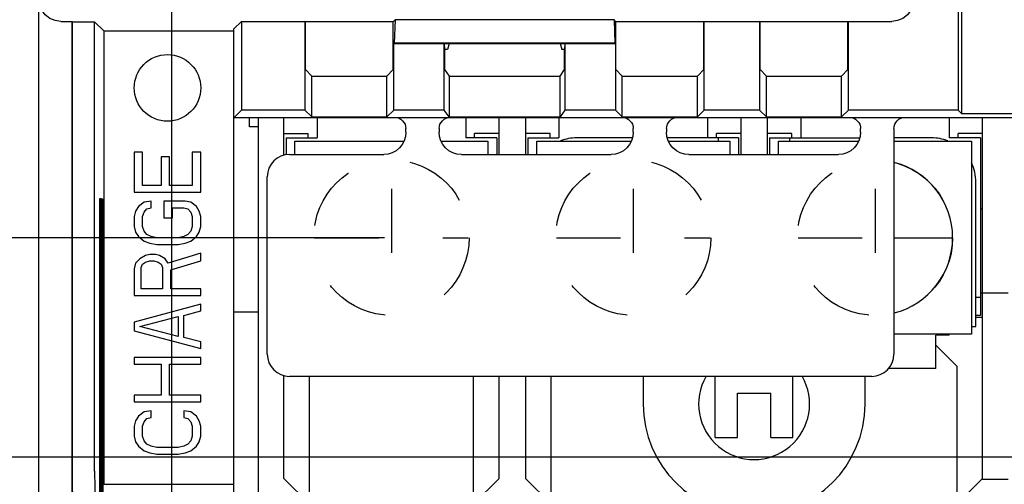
# Model space of a CAD drawing. Extents: x 30 to 410, y 12 to 287.
# Tile 7 of 19: x 181 to 217, y 84 to 100. Entities that reach past the tile are written whole.
import ezdxf

# ---------------------------------------------------------------- set-up
doc = ezdxf.new("R2010")
doc.units = 0
doc.header["$LTSCALE"] = 23.1
doc.linetypes.add('HIDDEN', pattern=[0.2, 0.1, -0.1])
doc.layers.get('0').update_dxf_attribs({"linetype": 'CONTINUOUS'})
for name, color, linetype in [('ALL_CURVE', 7, 'CONTINUOUS'), ('ALL_DIM', 7, 'CONTINUOUS'), ('DEFAULT_2', 8, 'HIDDEN')]:
    doc.layers.add(name, color=color, linetype=linetype)
doc.dimstyles.get("Standard").update_dxf_attribs({"dimtxt": 2.5, "dimasz": 2.5, "dimexe": 1.25, "dimexo": 0.625, "dimtad": 1, "dimcen": 2.5, "dimazin": 3, "dimtfac": 1, "dimtmove": 0, "dimatfit": 3})

# ---------------------------------------------------------------- blocks, each defined once
blk = doc.blocks.new('_OPEN')
at = {"color": 0, "linetype": 'BYBLOCK'}
for p, q in [((0, 0), (-1, 0.167)), ((-1, -0.167), (0, 0)), ((-1, 0), (0, 0))]:
    blk.add_line(p, q, dxfattribs=at)
blk = doc.blocks.new('*D21')
at = {"layer": 'ALL_DIM', "color": 2, "linetype": 'CONTINUOUS'}
for p, q in [((194.508, 92.482), (164.151, 92.482)), ((165.151, 92.482), (165.151, 83.882)), ((165.151, 75.282), (165.151, 83.882)), ((194.508, 75.282), (164.151, 75.282))]:
    blk.add_line(p, q, dxfattribs=at)
at = {"layer": 'ALL_DIM', "color": 2, "linetype": 'CONTINUOUS', "xscale": 3, "yscale": 3, "zscale": 3}
for p, rotation in [((165.151, 92.482), 90), ((165.151, 75.282), 270)]:
    blk.add_blockref('_OPEN', p, dxfattribs=dict(at, rotation=rotation))
blk = doc.blocks.new('*D22')
at = {"layer": 'ALL_DIM', "color": 2, "linetype": 'CONTINUOUS'}
for p, q in [((160.82, 84.574), (155.904, 84.574)), ((156.904, 84.574), (156.904, 73.828)), ((220.642, 84.574), (167.067, 84.574)), ((156.904, 63.082), (156.904, 73.828)), ((186.588, 63.082), (155.904, 63.082))]:
    blk.add_line(p, q, dxfattribs=at)
at = {"layer": 'ALL_DIM', "color": 2, "linetype": 'CONTINUOUS', "xscale": 3, "yscale": 3, "zscale": 3}
for p, rotation in [((156.904, 84.574), 90), ((156.904, 63.082), 270)]:
    blk.add_blockref('_OPEN', p, dxfattribs=dict(at, rotation=rotation))
blk = doc.blocks.new('*D33')
at = {"layer": 'ALL_DIM', "color": 2, "linetype": 'CONTINUOUS'}
for p, q in [((186.838, 63.332), (186.838, 142.139)), ((220.718, 85.138), (220.718, 142.139)), ((186.838, 141.139), (203.778, 141.139)), ((220.718, 141.139), (203.778, 141.139))]:
    blk.add_line(p, q, dxfattribs=at)
at = {"layer": 'ALL_DIM', "color": 2, "linetype": 'CONTINUOUS', "xscale": 3, "yscale": 3, "zscale": 3, "rotation": 180}
blk.add_blockref('_OPEN', (186.838, 141.139), dxfattribs=at)
at = {"layer": 'ALL_DIM', "color": 2, "linetype": 'CONTINUOUS', "xscale": 3, "yscale": 3, "zscale": 3}
blk.add_blockref('_OPEN', (220.718, 141.139), dxfattribs=at)

msp = doc.modelspace()

# ---------------------------------------------------------------- linework, layer by layer
at = {"color": 7, "linetype": 'CONTINUOUS'}
for p, q in [((182.038, 74.782), (182.038, 109.802)), ((215.203, 109.726), (215.203, 97.082)), ((215.332, 96.954), (215.332, 103.082)), ((182.838, 100.282), (183.238, 100.282)), ((183.238, 82.877), (183.238, 100.282)), ((183.252, 100.268), (183.238, 100.282)), ((183.252, 84.067), (183.252, 100.268)), ((183.252, 100.268), (184.052, 100.268)), ((184.052, 84.067), (184.052, 100.268)), ((184.38, 99.94), (184.052, 100.268)), ((189.078, 100.008), (189.352, 100.282)), ((189.352, 100.282), (189.352, 97.082)), ((189.352, 100.282), (191.638, 100.282)), ((191.638, 100.282), (191.638, 97.082)), ((191.652, 100.268), (191.638, 100.282)), ((191.652, 98.542), (191.652, 100.268)), ((194.823, 100.268), (191.652, 100.268)), ((194.888, 100.333), (194.823, 100.268)), ((194.823, 98.542), (194.823, 100.268)), ((194.888, 100.333), (194.858, 99.497)), ((202.787, 100.333), (194.888, 100.333)), ((202.787, 100.333), (202.818, 99.497)), ((202.852, 100.268), (202.787, 100.333)), ((202.852, 98.542), (202.852, 100.268)), ((206.023, 100.268), (202.852, 100.268)), ((206.023, 100.268), (206.038, 100.282)), ((206.023, 98.542), (206.023, 100.268)), ((206.038, 97.082), (206.038, 100.282)), ((206.038, 100.282), (208.038, 100.282)), ((208.038, 100.282), (208.038, 97.082)), ((208.052, 100.268), (208.038, 100.282)), ((208.052, 98.542), (208.052, 100.268)), ((211.223, 100.268), (208.052, 100.268)), ((211.223, 100.268), (211.238, 100.282)), ((211.223, 98.542), (211.223, 100.268)), ((211.238, 97.082), (211.238, 100.282)), ((211.238, 100.282), (212.804, 100.282)), ((184.38, 99.94), (184.38, 83.595)), ((184.38, 99.94), (189.078, 99.94)), ((189.078, 64.762), (189.078, 100.008)), ((194.858, 99.497), (194.838, 99.482)), ((194.838, 97.082), (194.838, 99.482)), ((194.838, 99.482), (202.838, 99.482)), ((202.818, 99.497), (194.858, 99.497)), ((196.662, 97.082), (196.662, 99.482)), ((196.662, 99.482), (196.673, 99.271)), ((196.838, 99.482), (196.775, 99.271)), ((200.838, 99.482), (200.901, 99.271)), ((201.013, 99.482), (201.002, 99.271)), ((201.013, 99.482), (201.013, 97.082)), ((202.818, 99.497), (202.838, 99.482)), ((202.838, 99.482), (202.838, 97.082)), ((196.673, 99.271), (196.673, 98.542)), ((196.775, 99.271), (196.673, 99.271)), ((201.002, 99.271), (200.901, 99.271)), ((201.002, 98.542), (201.002, 99.271)), ((191.652, 98.542), (191.883, 98.312)), ((194.823, 98.542), (194.592, 98.312)), ((196.673, 98.542), (196.838, 98.312)), ((200.838, 98.312), (201.002, 98.542)), ((202.852, 98.542), (203.083, 98.312)), ((206.023, 98.542), (205.792, 98.312)), ((208.052, 98.542), (208.283, 98.312)), ((211.223, 98.542), (210.992, 98.312)), ((191.883, 96.837), (191.883, 98.312)), ((191.883, 98.312), (194.592, 98.312)), ((194.592, 96.837), (194.592, 98.312)), ((196.838, 98.312), (196.838, 96.837)), ((196.838, 98.312), (200.838, 98.312)), ((200.838, 96.837), (200.838, 98.312)), ((203.083, 96.837), (203.083, 98.312)), ((203.083, 98.312), (205.792, 98.312)), ((205.792, 96.837), (205.792, 98.312)), ((208.283, 96.837), (208.283, 98.312)), ((208.283, 98.312), (210.992, 98.312)), ((210.992, 96.837), (210.992, 98.312)), ((189.352, 97.082), (189.087, 96.818)), ((191.638, 97.082), (189.352, 97.082)), ((191.638, 97.082), (191.883, 96.837)), ((194.838, 97.082), (194.592, 96.837)), ((196.662, 97.082), (194.838, 97.082)), ((196.838, 96.837), (196.662, 97.082)), ((201.013, 97.082), (200.838, 96.837)), ((202.838, 97.082), (201.013, 97.082)), ((202.838, 97.082), (203.083, 96.837)), ((206.038, 97.082), (205.792, 96.837)), ((208.038, 97.082), (206.038, 97.082)), ((208.038, 97.082), (208.283, 96.837)), ((211.238, 97.082), (210.992, 96.837)), ((215.203, 97.082), (211.238, 97.082)), ((215.332, 96.954), (215.203, 97.082)), ((218.278, 96.954), (215.332, 96.954)), ((189.087, 96.818), (189.078, 96.832)), ((189.087, 96.818), (218.141, 96.818)), ((189.638, 96.482), (189.638, 96.818)), ((189.958, 70.482), (189.958, 96.818)), ((190.878, 95.456), (190.878, 96.818)), ((191.883, 96.837), (194.592, 96.837)), ((192.078, 96.818), (192.078, 96.082)), ((196.838, 96.837), (200.838, 96.837)), ((197.438, 96.818), (197.438, 96.082)), ((198.638, 95.482), (198.638, 96.818)), ((199.598, 96.818), (199.598, 95.482)), ((200.798, 96.818), (200.798, 96.082)), ((203.083, 96.837), (205.792, 96.837)), ((206.158, 96.818), (206.158, 96.082)), ((207.358, 96.818), (207.358, 95.482)), ((208.283, 96.837), (210.992, 96.837)), ((208.318, 95.482), (208.318, 96.818)), ((209.518, 96.818), (209.518, 96.082)), ((214.878, 96.818), (214.878, 96.082)), ((216.078, 83.762), (216.078, 96.818)), ((189.958, 96.482), (189.638, 96.482)), ((190.878, 96.242), (191.758, 96.242)), ((191.758, 96.082), (191.758, 96.242)), ((195.278, 96.282), (195.278, 96.417)), ((196.478, 96.417), (196.478, 96.282)), ((197.758, 96.082), (197.758, 96.242)), ((198.638, 96.242), (197.758, 96.242)), ((200.478, 96.242), (199.598, 96.242)), ((200.478, 96.082), (200.478, 96.242)), ((203.478, 96.282), (203.478, 96.417)), ((204.678, 96.417), (204.678, 96.282)), ((206.478, 96.082), (206.478, 96.242)), ((207.358, 96.242), (206.478, 96.242)), ((209.198, 96.242), (208.318, 96.242)), ((209.198, 96.082), (209.198, 96.242)), ((211.678, 96.282), (211.678, 96.417)), ((212.878, 96.417), (212.878, 88.282)), ((215.198, 96.082), (215.198, 96.242)), ((216.078, 96.242), (215.198, 96.242)), ((190.958, 96.082), (190.958, 95.467)), ((190.958, 96.082), (192.078, 96.082)), ((191.278, 95.482), (191.278, 95.962)), ((191.278, 95.962), (195.209, 95.962)), ((196.546, 95.962), (198.238, 95.962)), ((198.558, 96.082), (197.438, 96.082)), ((198.238, 95.962), (198.238, 95.482)), ((198.558, 96.082), (198.558, 95.482)), ((199.678, 96.082), (199.678, 95.482)), ((199.678, 96.082), (200.798, 96.082)), ((199.998, 95.482), (199.998, 95.962)), ((199.998, 95.962), (203.409, 95.962)), ((203.449, 96.082), (201.438, 96.082)), ((207.278, 96.082), (204.706, 96.082)), ((204.746, 95.962), (206.958, 95.962)), ((206.558, 95.962), (206.558, 96.082)), ((206.958, 95.962), (206.958, 95.482)), ((207.278, 96.082), (207.278, 95.482)), ((208.398, 96.082), (208.398, 95.482)), ((208.398, 96.082), (211.649, 96.082)), ((208.718, 95.482), (208.718, 95.962)), ((208.718, 95.962), (211.609, 95.962)), ((209.118, 96.082), (209.118, 95.962)), ((214.238, 96.082), (212.878, 96.082)), ((212.878, 95.962), (215.678, 95.962)), ((215.998, 96.082), (214.878, 96.082)), ((215.678, 95.962), (215.678, 89.002)), ((215.998, 96.082), (215.998, 89.682)), ((185.478, 95.562), (185.478, 94.122)), ((185.784, 95.562), (185.478, 95.562)), ((185.784, 94.362), (185.784, 95.562)), ((187.571, 95.562), (187.571, 94.362)), ((187.878, 95.562), (187.571, 95.562)), ((187.878, 94.122), (187.878, 95.562)), ((186.448, 95.402), (186.448, 94.362)), ((186.754, 95.402), (186.448, 95.402)), ((186.754, 94.362), (186.754, 95.402)), ((191.078, 95.482), (194.478, 95.482)), ((197.278, 95.482), (202.678, 95.482)), ((205.478, 95.482), (210.878, 95.482)), ((190.278, 88.282), (190.278, 94.682)), ((215.838, 89.282), (215.838, 94.482)), ((185.478, 94.122), (187.878, 94.122)), ((186.448, 94.362), (185.784, 94.362)), ((187.571, 94.362), (186.754, 94.362)), ((184.233, 93.879), (184.233, 79.482)), ((184.272, 93.878), (184.233, 93.879)), ((184.272, 79.482), (184.272, 93.878)), ((184.292, 93.878), (184.292, 79.482)), ((184.331, 93.877), (184.292, 93.878)), ((184.331, 79.482), (184.331, 93.877)), ((184.351, 93.877), (184.351, 79.482)), ((184.351, 93.877), (184.38, 93.877)), ((185.835, 93.762), (185.631, 93.602)), ((186.09, 93.802), (185.835, 93.762)), ((186.09, 93.562), (186.09, 93.802)), ((186.55, 93.802), (186.55, 93.202)), ((187.316, 93.802), (186.55, 93.802)), ((187.52, 93.762), (187.316, 93.802)), ((187.724, 93.602), (187.52, 93.762)), ((185.529, 93.442), (185.478, 93.242)), ((185.631, 93.602), (185.529, 93.442)), ((185.784, 93.242), (185.835, 93.402)), ((185.835, 93.402), (185.937, 93.522)), ((185.937, 93.522), (186.09, 93.562)), ((186.856, 93.202), (186.856, 93.562)), ((186.856, 93.562), (187.265, 93.562)), ((187.265, 93.562), (187.418, 93.522)), ((187.418, 93.522), (187.52, 93.402)), ((187.52, 93.402), (187.571, 93.242)), ((187.827, 93.442), (187.724, 93.602)), ((187.878, 93.242), (187.827, 93.442)), ((215.998, 93.522), (216.078, 93.522)), ((185.478, 93.242), (185.478, 92.882)), ((185.784, 92.882), (185.784, 93.242)), ((186.55, 93.202), (186.856, 93.202)), ((187.571, 93.242), (187.571, 92.882)), ((187.878, 92.882), (187.878, 93.242)), ((185.478, 92.882), (185.529, 92.682)), ((185.835, 92.722), (185.784, 92.882)), ((185.937, 92.602), (185.835, 92.722)), ((187.52, 92.722), (187.418, 92.602)), ((187.571, 92.882), (187.52, 92.722)), ((187.827, 92.682), (187.878, 92.882)), ((185.529, 92.682), (185.631, 92.522)), ((185.631, 92.522), (185.835, 92.362)), ((185.835, 92.362), (186.039, 92.282)), ((186.09, 92.522), (185.937, 92.602)), ((186.295, 92.482), (186.09, 92.522)), ((187.061, 92.482), (186.295, 92.482)), ((187.265, 92.522), (187.061, 92.482)), ((187.418, 92.602), (187.265, 92.522)), ((187.316, 92.282), (187.52, 92.362)), ((187.52, 92.362), (187.724, 92.522)), ((187.724, 92.522), (187.827, 92.682)), ((186.039, 92.282), (186.295, 92.242)), ((186.295, 92.242), (187.061, 92.242)), ((187.061, 92.242), (187.316, 92.282)), ((185.682, 91.722), (185.529, 91.562)), ((185.886, 91.842), (185.682, 91.722)), ((186.039, 91.882), (185.886, 91.842)), ((185.886, 91.602), (186.039, 91.642)), ((186.244, 91.882), (186.039, 91.882)), ((186.039, 91.642), (186.193, 91.642)), ((186.193, 91.642), (186.346, 91.602)), ((186.397, 91.842), (186.244, 91.882)), ((186.601, 91.722), (186.397, 91.842)), ((186.703, 91.562), (186.601, 91.722)), ((187.878, 91.922), (186.703, 91.562)), ((186.805, 91.322), (187.878, 91.642)), ((187.878, 91.642), (187.878, 91.922)), ((185.529, 91.562), (185.478, 91.362)), ((185.478, 91.362), (185.478, 90.402)), ((185.733, 91.402), (185.784, 91.522)), ((185.733, 90.642), (185.733, 91.402)), ((185.784, 91.522), (185.886, 91.602)), ((186.346, 91.602), (186.448, 91.522)), ((186.448, 91.522), (186.499, 91.402)), ((186.499, 91.402), (186.499, 90.642)), ((186.805, 90.642), (186.805, 91.322)), ((186.499, 90.642), (185.733, 90.642)), ((187.878, 90.642), (186.805, 90.642)), ((187.878, 90.402), (187.878, 90.642)), ((185.478, 90.402), (187.878, 90.402)), ((215.998, 90.322), (215.838, 90.322)), ((216.998, 90.482), (215.998, 90.482)), ((187.878, 90.082), (185.478, 89.442)), ((187.878, 89.842), (187.878, 90.082)), ((185.682, 89.282), (187.061, 89.642)), ((187.061, 89.642), (187.061, 88.922)), ((187.265, 89.682), (187.878, 89.842)), ((187.265, 88.882), (187.265, 89.682)), ((189.958, 89.802), (189.078, 89.802)), ((215.998, 89.682), (215.838, 89.682)), ((216.078, 89.602), (215.838, 89.602)), ((185.478, 89.442), (185.478, 89.122)), ((187.061, 88.922), (185.682, 89.282)), ((215.678, 89.282), (215.838, 89.282)), ((185.478, 89.122), (187.878, 88.482)), ((187.878, 88.722), (187.265, 88.882)), ((215.678, 89.002), (212.878, 89.002)), ((214.398, 87.762), (214.398, 88.962)), ((214.878, 88.962), (214.398, 88.962)), ((214.878, 88.962), (214.878, 89.002)), ((187.878, 88.482), (187.878, 88.722)), ((214.398, 88.602), (215.158, 87.842)), ((185.478, 88.162), (185.478, 87.922)), ((187.878, 88.162), (185.478, 88.162)), ((187.878, 87.922), (187.878, 88.162)), ((185.478, 87.922), (186.448, 87.922)), ((186.448, 87.922), (186.448, 86.802)), ((186.754, 86.802), (186.754, 87.922)), ((186.754, 87.922), (187.878, 87.922)), ((214.398, 87.762), (212.678, 87.762)), ((215.158, 79.282), (215.158, 87.842)), ((190.878, 83.802), (190.878, 87.511)), ((212.078, 87.482), (191.078, 87.482)), ((191.798, 79.282), (191.798, 87.482)), ((197.718, 79.282), (197.718, 87.482)), ((198.638, 83.802), (198.638, 87.482)), ((199.598, 87.482), (199.598, 83.802)), ((200.518, 79.282), (200.518, 87.482)), ((203.838, 87.482), (203.838, 86.482)), ((206.438, 85.282), (206.438, 87.482)), ((209.238, 85.282), (209.238, 87.482)), ((211.838, 86.482), (211.838, 87.482)), ((185.478, 86.802), (185.478, 86.562)), ((186.448, 86.802), (185.478, 86.802)), ((187.878, 86.802), (186.754, 86.802)), ((187.878, 86.562), (187.878, 86.802)), ((207.238, 85.282), (207.238, 86.882)), ((207.238, 86.882), (208.438, 86.882)), ((208.438, 85.282), (208.438, 86.882)), ((185.478, 86.562), (187.878, 86.562)), ((185.631, 86.042), (185.529, 85.882)), ((185.835, 86.202), (185.631, 86.042)), ((186.09, 86.242), (185.835, 86.202)), ((185.835, 85.842), (185.937, 85.962)), ((185.937, 85.962), (186.09, 86.002)), ((186.09, 86.002), (186.09, 86.242)), ((187.265, 86.242), (187.265, 86.002)), ((187.52, 86.202), (187.265, 86.242)), ((187.265, 86.002), (187.418, 85.962)), ((187.418, 85.962), (187.52, 85.842)), ((187.724, 86.042), (187.52, 86.202)), ((187.827, 85.882), (187.724, 86.042)), ((185.529, 85.882), (185.478, 85.682)), ((185.478, 85.682), (185.478, 85.322)), ((185.784, 85.682), (185.835, 85.842)), ((185.784, 85.322), (185.784, 85.682)), ((187.52, 85.842), (187.571, 85.682)), ((187.571, 85.682), (187.571, 85.322)), ((187.878, 85.682), (187.827, 85.882)), ((187.878, 85.322), (187.878, 85.682)), ((185.478, 85.322), (185.529, 85.122)), ((185.835, 85.162), (185.784, 85.322)), ((187.571, 85.322), (187.52, 85.162)), ((187.827, 85.122), (187.878, 85.322)), ((206.438, 85.282), (207.238, 85.282)), ((208.438, 85.282), (209.238, 85.282)), ((185.529, 85.122), (185.631, 84.962)), ((185.631, 84.962), (185.835, 84.802)), ((185.937, 85.042), (185.835, 85.162)), ((186.09, 84.962), (185.937, 85.042)), ((186.295, 84.922), (186.09, 84.962)), ((187.061, 84.922), (186.295, 84.922)), ((187.265, 84.962), (187.061, 84.922)), ((187.418, 85.042), (187.265, 84.962)), ((187.52, 85.162), (187.418, 85.042)), ((187.52, 84.802), (187.724, 84.962)), ((187.724, 84.962), (187.827, 85.122)), ((185.835, 84.802), (186.039, 84.722)), ((186.039, 84.722), (186.295, 84.682)), ((186.295, 84.682), (187.061, 84.682)), ((187.061, 84.682), (187.316, 84.722)), ((187.316, 84.722), (187.52, 84.802)), ((184.351, 83.595), (184.38, 83.595)), ((184.38, 83.595), (189.078, 83.595)), ((191.798, 82.882), (190.878, 83.802)), ((197.718, 82.882), (198.638, 83.802)), ((199.598, 83.802), (200.518, 82.882)), ((215.158, 82.882), (216.078, 83.802)), ((216.998, 83.762), (216.078, 83.762))]:
    msp.add_line(p, q, dxfattribs=at)
at = {"color": 2, "linetype": 'CONTINUOUS'}
msp.add_line((220.711, 84.574), (204.179, 84.574), dxfattribs=at)
at = {"color": 7, "linetype": 'CONTINUOUS'}
for points in [[(182.838, 100.282), (182.631, 100.31), (182.438, 100.39), (182.272, 100.517), (182.145, 100.683), (182.065, 100.875), (182.038, 101.083)], [(213.603, 101.082), (213.576, 100.875), (213.496, 100.682), (213.369, 100.517), (213.204, 100.39), (213.011, 100.31), (212.804, 100.282)], [(194.878, 96.818), (194.956, 96.81), (195.031, 96.787), (195.1, 96.75), (195.16, 96.7), (195.21, 96.64), (195.247, 96.571), (195.27, 96.496), (195.278, 96.417)], [(196.478, 96.417), (196.485, 96.496), (196.508, 96.571), (196.545, 96.64), (196.595, 96.7), (196.656, 96.75), (196.725, 96.787), (196.8, 96.81), (196.878, 96.818)], [(203.078, 96.818), (203.156, 96.81), (203.231, 96.787), (203.3, 96.75), (203.36, 96.7), (203.41, 96.64), (203.447, 96.571), (203.47, 96.496), (203.478, 96.417)], [(204.678, 96.417), (204.685, 96.496), (204.708, 96.571), (204.745, 96.64), (204.795, 96.7), (204.856, 96.75), (204.925, 96.787), (205, 96.81), (205.078, 96.818)], [(211.278, 96.818), (211.356, 96.81), (211.431, 96.787), (211.5, 96.75), (211.56, 96.7), (211.61, 96.64), (211.647, 96.571), (211.67, 96.496), (211.678, 96.417)], [(212.878, 96.417), (212.885, 96.496), (212.908, 96.571), (212.945, 96.64), (212.995, 96.7), (213.056, 96.75), (213.125, 96.787), (213.2, 96.81), (213.278, 96.818)], [(195.278, 96.282), (195.262, 96.126), (195.217, 95.976), (195.143, 95.838), (195.043, 95.717), (194.922, 95.617), (194.784, 95.543), (194.634, 95.498), (194.478, 95.482)], [(197.278, 95.482), (197.121, 95.498), (196.971, 95.543), (196.833, 95.617), (196.712, 95.717), (196.612, 95.838), (196.539, 95.976), (196.493, 96.126), (196.478, 96.282)], [(203.478, 96.282), (203.462, 96.126), (203.417, 95.976), (203.343, 95.838), (203.243, 95.717), (203.122, 95.617), (202.984, 95.543), (202.834, 95.498), (202.678, 95.482)], [(205.478, 95.482), (205.321, 95.498), (205.171, 95.543), (205.033, 95.617), (204.912, 95.717), (204.812, 95.838), (204.739, 95.976), (204.693, 96.126), (204.678, 96.282)], [(211.678, 96.282), (211.662, 96.126), (211.617, 95.976), (211.543, 95.838), (211.443, 95.717), (211.322, 95.617), (211.184, 95.543), (211.034, 95.498), (210.878, 95.482)], [(183.262, 83.267), (183.26, 83.296), (183.257, 83.376), (183.255, 83.504), (183.254, 83.669), (183.253, 83.861), (183.252, 84.067)], [(184.052, 84.067), (184.053, 83.861), (184.054, 83.669), (184.055, 83.504), (184.057, 83.376), (184.06, 83.296), (184.062, 83.267)]]:
    msp.add_lwpolyline(points, dxfattribs=at)
msp.add_circle((186.678, 97.882), 1.2, dxfattribs=at)
for centre, radius, start, end in [((201.438, 94.482), 1.6, 90, 111.545), ((214.238, 94.482), 1.6, 68.455, 90), ((191.078, 94.682), 0.8, 90, 180), ((212.198, 92.482), 2.8, 284.2018, 76.0093), ((214.238, 94.482), 1.6, 0, 25.818), ((191.078, 88.282), 0.8, 180, 270), ((212.078, 88.282), 0.8, 270, 360), ((207.838, 86.482), 2, 149.8599, 30.1401), ((207.838, 86.482), 4, 180, 360)]:
    msp.add_arc(centre, radius, start, end, dxfattribs=at)
at = {"layer": 'ALL_CURVE', "color": 40, "linetype": 'CONTINUOUS'}
msp.add_line((212.878, 92.482), (214.968, 92.482), dxfattribs=at)
at = {"layer": 'DEFAULT_2', "color": 8, "linetype": 'HIDDEN'}
for p, q in [((194.758, 94.242), (194.758, 90.722)), ((203.478, 94.242), (203.478, 90.722)), ((212.198, 94.242), (212.198, 90.722)), ((191.987, 92.482), (197.528, 92.482)), ((200.707, 92.482), (206.248, 92.482)), ((209.427, 92.482), (214.968, 92.482))]:
    msp.add_line(p, q, dxfattribs=at)
for centre in [(194.758, 92.482), (203.478, 92.482), (212.198, 92.482)]:
    msp.add_circle(centre, 2.8, dxfattribs=at)

# ---------------------------------------------------------------- dimensions: what is measured, and where the dimension line sits
at = {"layer": 'ALL_DIM', "color": 2, "linetype": 'CONTINUOUS'}
for base, p1, p2, angle, picture, middle in [((186.838, 141.139), (220.718, 85.138), (186.838, 63.332), 180, '*D33', (199.91, 141.764)), ((165.151, 92.482), (194.508, 75.282), (194.508, 92.482), 90, '*D21', (164.526, 80.002)), ((156.904, 63.082), (220.642, 84.574), (186.588, 63.082), 270, '*D22', (156.279, 70.491))]:
    dim = msp.add_linear_dim(base=base, p1=p1, p2=p2, angle=angle, dimstyle='Standard', dxfattribs=at)
    dim.commit()
    dim.dimension.update_dxf_attribs({"geometry": picture, "text_midpoint": middle, "dimtype": 128})

doc.saveas('drawing.dxf')
